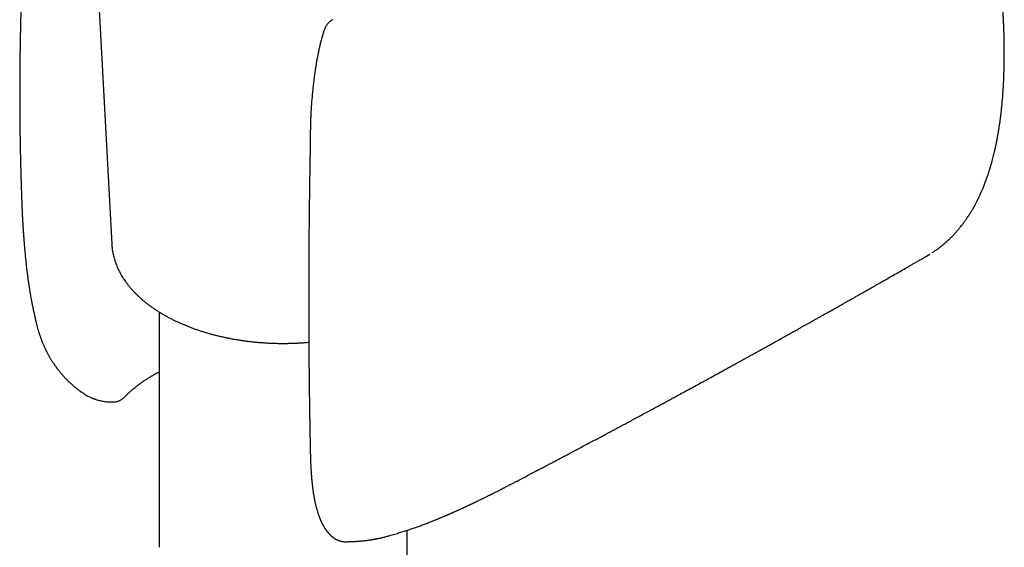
# Model space of a CAD drawing. Header units: millimetres. Extents: x 8 to 813, y 12 to 751.
# Tile 28 of 54: x 753 to 813, y 163 to 195. Entities that reach past the tile are written whole.
import ezdxf

# ---------------------------------------------------------------- set-up
doc = ezdxf.new("R2010")
doc.units = ezdxf.units.MM

msp = doc.modelspace()

# ---------------------------------------------------------------- linework, layer by layer
at = {"color": 7, "linetype": 'Continuous', "lineweight": 30}
for p, q in [((757.254, 205.11), (758.51, 181.453)), ((771.887, 195.033), (771.887, 195.033)), ((758.51, 181.454), (758.51, 181.453)), ((807.81, 180.735), (808.011, 180.858)), ((808.132, 180.932), (808.12, 180.924)), ((808.136, 180.934), (808.154, 180.945)), ((761.376, 177.354), (761.376, 163.121)), ((753.933, 176.738), (753.942, 176.696)), ((759.397, 172.323), (759.389, 172.315)), ((776.376, 160.526), (776.376, 164.149)), ((772.653, 163.461), (772.652, 163.461))]:
    msp.add_line(p, q, dxfattribs=at)
for points, knots in [([(812.51, 193.036), (812.51, 193.074), (812.51, 193.144), (812.509, 193.244), (812.509, 193.33), (812.508, 193.409), (812.507, 193.487), (812.506, 193.568), (812.505, 193.681), (812.502, 193.83), (812.498, 194.018), (812.492, 194.228), (812.485, 194.458), (812.476, 194.701), (812.465, 194.946), (812.452, 195.19), (812.436, 195.47), (812.415, 195.788), (812.388, 196.142), (812.358, 196.49), (812.326, 196.826), (812.292, 197.147), (812.259, 197.436), (812.228, 197.696), (812.197, 197.935), (812.164, 198.176), (812.128, 198.428), (812.088, 198.691), (812.044, 198.964), (812.005, 199.199), (811.972, 199.391), (811.945, 199.538), (811.918, 199.688), (811.889, 199.84), (811.858, 199.999), (811.822, 200.181), (811.779, 200.391), (811.729, 200.632), (811.672, 200.892), (811.63, 201.074), (811.609, 201.167)], [0, 0, 0, 0, 0.014556, 0.027382, 0.038481, 0.048084, 0.057947, 0.068435, 0.079547, 0.101538, 0.125623, 0.151799, 0.182158, 0.213416, 0.244382, 0.275055, 0.30544, 0.350124, 0.394178, 0.437605, 0.47939, 0.518762, 0.555726, 0.585494, 0.61375, 0.642814, 0.673251, 0.705067, 0.738107, 0.771772, 0.789275, 0.806932, 0.824741, 0.842705, 0.8613, 0.881551, 0.907596, 0.936009, 0.966805, 1, 1, 1, 1]), ([(753.057, 197.082), (753.056, 197.048), (753.052, 196.943), (753.047, 196.768), (753.039, 196.538), (753.032, 196.293), (753.024, 196.033), (753.017, 195.774), (753.01, 195.517), (753.003, 195.255), (752.996, 194.986), (752.991, 194.76), (752.987, 194.584), (752.984, 194.466), (752.982, 194.37), (752.981, 194.291), (752.979, 194.223), (752.978, 194.147), (752.976, 194.046), (752.973, 193.924), (752.971, 193.792), (752.969, 193.67), (752.967, 193.562), (752.965, 193.465), (752.964, 193.387), (752.963, 193.324), (752.962, 193.274), (752.961, 193.227), (752.961, 193.184), (752.96, 193.143), (752.959, 193.1), (752.959, 193.048), (752.958, 192.983), (752.957, 192.905), (752.956, 192.819), (752.954, 192.729), (752.953, 192.614), (752.951, 192.478), (752.95, 192.342), (752.949, 192.233), (752.948, 192.153), (752.948, 192.082), (752.947, 192.024), (752.947, 191.978), (752.946, 191.94), (752.946, 191.899), (752.946, 191.846), (752.945, 191.775), (752.945, 191.693), (752.944, 191.607), (752.943, 191.411), (752.942, 191.213), (752.941, 191.014), (752.941, 190.921), (752.941, 190.83), (752.941, 190.744), (752.941, 190.67), (752.941, 190.614), (752.941, 190.569), (752.941, 190.526), (752.941, 190.475), (752.941, 190.412), (752.941, 190.34), (752.941, 190.252), (752.941, 190.153), (752.942, 190.046), (752.942, 189.94), (752.942, 189.836), (752.943, 189.732), (752.943, 189.632), (752.944, 189.539), (752.945, 189.462), (752.945, 189.401), (752.945, 189.355), (752.946, 189.316), (752.946, 189.281), (752.946, 189.245), (752.946, 189.2), (752.947, 189.142), (752.948, 189.075), (752.948, 189.006), (752.949, 188.918), (752.95, 188.808), (752.952, 188.674), (752.953, 188.529), (752.955, 188.392), (752.957, 188.269), (752.958, 188.166), (752.959, 188.071), (752.961, 187.987), (752.962, 187.914), (752.963, 187.846), (752.964, 187.778), (752.965, 187.689), (752.967, 187.576), (752.97, 187.439), (752.972, 187.295), (752.975, 187.148), (752.978, 186.997), (752.981, 186.845), (752.985, 186.696), (752.988, 186.553), (752.991, 186.418), (752.994, 186.292), (752.997, 186.185), (752.999, 186.098), (753.001, 186.029), (753.003, 185.964), (753.004, 185.898), (753.006, 185.828), (753.008, 185.756), (753.01, 185.669), (753.013, 185.568), (753.017, 185.449), (753.02, 185.321), (753.025, 185.178), (753.03, 185.018), (753.035, 184.842), (753.041, 184.648), (753.048, 184.467), (753.053, 184.3), (753.058, 184.153), (753.062, 184.053), (753.064, 184.002)], [0, 0, 0, 0, 0.007608, 0.024, 0.039686, 0.060008, 0.079643, 0.098888, 0.118672, 0.138126, 0.158406, 0.179898, 0.18942, 0.19835, 0.206681, 0.211312, 0.216294, 0.222053, 0.228589, 0.239474, 0.249617, 0.258803, 0.26703, 0.274299, 0.280794, 0.284848, 0.288644, 0.292183, 0.295463, 0.298486, 0.30148, 0.305393, 0.310315, 0.316255, 0.323109, 0.32998, 0.33666, 0.349231, 0.361069, 0.367768, 0.374009, 0.379356, 0.383791, 0.387316, 0.389929, 0.39244, 0.396507, 0.402181, 0.408678, 0.415213, 0.421788, 0.453307, 0.460314, 0.467364, 0.474455, 0.481238, 0.486909, 0.491435, 0.4942, 0.497225, 0.501129, 0.505912, 0.511573, 0.517775, 0.526019, 0.534177, 0.542248, 0.550232, 0.55813, 0.56594, 0.573191, 0.579481, 0.583551, 0.587084, 0.59008, 0.592541, 0.595043, 0.598268, 0.603, 0.608264, 0.613567, 0.618911, 0.628553, 0.638671, 0.649773, 0.661862, 0.670069, 0.678173, 0.685445, 0.691878, 0.697471, 0.702343, 0.707473, 0.713077, 0.722842, 0.733629, 0.7447, 0.755958, 0.767638, 0.779492, 0.791024, 0.80202, 0.812477, 0.822371, 0.831134, 0.837236, 0.842447, 0.847268, 0.852361, 0.85773, 0.863374, 0.869293, 0.877881, 0.886989, 0.896793, 0.907882, 0.920303, 0.934057, 0.949143, 0.965563, 0.976566, 0.988097, 1, 1, 1, 1]), ([(771.887, 195.033), (771.884, 195.031), (771.85, 195.015), (771.792, 194.98), (771.717, 194.928), (771.649, 194.871), (771.588, 194.81), (771.536, 194.747), (771.5, 194.695), (771.475, 194.655), (771.458, 194.625), (771.446, 194.602), (771.437, 194.584), (771.43, 194.57), (771.424, 194.556), (771.416, 194.539), (771.408, 194.521), (771.393, 194.486), (771.371, 194.428), (771.343, 194.347), (771.313, 194.255), (771.283, 194.157), (771.252, 194.053), (771.213, 193.915), (771.166, 193.739), (771.112, 193.524), (771.059, 193.298), (771.009, 193.062), (770.96, 192.821), (770.916, 192.582), (770.877, 192.352), (770.842, 192.136), (770.811, 191.933), (770.785, 191.746), (770.761, 191.574), (770.741, 191.415), (770.721, 191.257), (770.702, 191.091), (770.684, 190.927), (770.667, 190.766), (770.651, 190.608), (770.635, 190.442), (770.62, 190.27), (770.606, 190.112), (770.596, 189.975), (770.588, 189.866), (770.581, 189.771), (770.576, 189.691), (770.571, 189.622), (770.567, 189.552), (770.562, 189.469), (770.557, 189.367), (770.551, 189.252), (770.545, 189.133), (770.54, 189.014), (770.536, 188.894), (770.532, 188.754), (770.528, 188.593), (770.525, 188.417), (770.523, 188.244), (770.522, 188.079), (770.522, 187.915), (770.522, 187.753), (770.521, 187.641), (770.519, 187.582), (770.519, 187.579)], [0, 0, 0, 0, 0.001449, 0.013551, 0.024489, 0.034348, 0.045913, 0.055746, 0.063864, 0.068812, 0.072758, 0.076475, 0.078417, 0.080149, 0.082139, 0.084389, 0.086905, 0.089689, 0.098774, 0.110037, 0.122014, 0.135, 0.148415, 0.162252, 0.187979, 0.21494, 0.243034, 0.272147, 0.302339, 0.33211, 0.360342, 0.38701, 0.412127, 0.435725, 0.45662, 0.476237, 0.495644, 0.516618, 0.539214, 0.558436, 0.578726, 0.6001, 0.622574, 0.645557, 0.661821, 0.676189, 0.688648, 0.699185, 0.707791, 0.716082, 0.72719, 0.741627, 0.757957, 0.774481, 0.791193, 0.808095, 0.825127, 0.851582, 0.876815, 0.901103, 0.925656, 0.949681, 0.974254, 0.99855, 1, 1, 1, 1]), ([(811.598, 185.893), (811.62, 185.962), (811.661, 186.095), (811.719, 186.292), (811.771, 186.477), (811.817, 186.651), (811.859, 186.813), (811.896, 186.964), (811.928, 187.102), (811.958, 187.229), (811.983, 187.346), (812.007, 187.456), (812.029, 187.561), (812.049, 187.663), (812.069, 187.763), (812.095, 187.897), (812.125, 188.064), (812.16, 188.263), (812.191, 188.458), (812.221, 188.655), (812.249, 188.849), (812.276, 189.045), (812.301, 189.245), (812.326, 189.456), (812.347, 189.65), (812.365, 189.828), (812.381, 189.992), (812.396, 190.169), (812.412, 190.36), (812.427, 190.565), (812.442, 190.784), (812.456, 191.018), (812.469, 191.266), (812.481, 191.528), (812.491, 191.803), (812.499, 192.092), (812.505, 192.393), (812.509, 192.709), (812.509, 192.926), (812.51, 193.036)], [0, 0, 0, 0, 0.032589, 0.063159, 0.091725, 0.118304, 0.142905, 0.16554, 0.186217, 0.204943, 0.222474, 0.238228, 0.253522, 0.268483, 0.283112, 0.29741, 0.326937, 0.355357, 0.383256, 0.410656, 0.43888, 0.465427, 0.493296, 0.522488, 0.553012, 0.573633, 0.596018, 0.620169, 0.646088, 0.673776, 0.703235, 0.73447, 0.767483, 0.802279, 0.838862, 0.876537, 0.915948, 0.9571, 1, 1, 1, 1]), ([(770.519, 187.58), (770.519, 187.551), (770.516, 187.427), (770.512, 187.215), (770.507, 186.95), (770.503, 186.704), (770.499, 186.478), (770.495, 186.27), (770.492, 186.082), (770.489, 185.911), (770.486, 185.749), (770.484, 185.594), (770.481, 185.437), (770.479, 185.283), (770.476, 185.127), (770.474, 184.97), (770.47, 184.673), (770.464, 184.237), (770.457, 183.662), (770.451, 183.157), (770.447, 182.722), (770.443, 182.357), (770.44, 181.997), (770.437, 181.646), (770.435, 181.31), (770.433, 181.062), (770.432, 180.892), (770.431, 180.79), (770.431, 180.678), (770.43, 180.553), (770.429, 180.417), (770.429, 180.271), (770.428, 180.114), (770.427, 179.946), (770.427, 179.754), (770.426, 179.536), (770.425, 179.291), (770.425, 179.03), (770.424, 178.754), (770.424, 178.461), (770.424, 178.261), (770.424, 178.158)], [0, 0, 0, 0, 0.009273, 0.038843, 0.066517, 0.092294, 0.116176, 0.137785, 0.157566, 0.175518, 0.191641, 0.20851, 0.224654, 0.240932, 0.257344, 0.273889, 0.290569, 0.351122, 0.412026, 0.472929, 0.511686, 0.550443, 0.589187, 0.626802, 0.66256, 0.696461, 0.706237, 0.717017, 0.72907, 0.742396, 0.756995, 0.772573, 0.78938, 0.807414, 0.826677, 0.851211, 0.877486, 0.905502, 0.93526, 0.966759, 1, 1, 1, 1]), ([(808.154, 180.945), (808.185, 180.966), (808.245, 181.005), (808.329, 181.062), (808.402, 181.114), (808.465, 181.159), (808.518, 181.199), (808.561, 181.231), (808.595, 181.257), (808.624, 181.279), (808.651, 181.3), (808.677, 181.321), (808.711, 181.348), (808.753, 181.382), (808.807, 181.426), (808.863, 181.473), (808.92, 181.522), (808.971, 181.567), (809.016, 181.607), (809.052, 181.64), (809.079, 181.665), (809.104, 181.688), (809.132, 181.713), (809.167, 181.746), (809.209, 181.787), (809.27, 181.847), (809.344, 181.92), (809.426, 182.004), (809.502, 182.085), (809.574, 182.164), (809.644, 182.243), (809.712, 182.321), (809.78, 182.401), (809.849, 182.487), (809.917, 182.571), (809.982, 182.655), (810.044, 182.737), (810.105, 182.819), (810.164, 182.902), (810.22, 182.982), (810.267, 183.051), (810.304, 183.106), (810.33, 183.145), (810.354, 183.182), (810.379, 183.219), (810.406, 183.262), (810.436, 183.311), (810.471, 183.366), (810.536, 183.472), (810.63, 183.631), (810.721, 183.796), (810.785, 183.916), (810.821, 183.984), (810.853, 184.047), (810.881, 184.102), (810.904, 184.15), (810.927, 184.195), (810.95, 184.243), (810.977, 184.299), (811.006, 184.361), (811.039, 184.433), (811.075, 184.512), (811.113, 184.597), (811.15, 184.681), (811.187, 184.768), (811.226, 184.863), (811.269, 184.968), (811.314, 185.082), (811.361, 185.205), (811.408, 185.333), (811.457, 185.468), (811.505, 185.607), (811.552, 185.748), (811.583, 185.844), (811.598, 185.893)], [0, 0, 0, 0, 0.01984, 0.037623, 0.053342, 0.066994, 0.078574, 0.08808, 0.095141, 0.100986, 0.106829, 0.1127, 0.118599, 0.128737, 0.14052, 0.154152, 0.166159, 0.17861, 0.189133, 0.197196, 0.203323, 0.208206, 0.21445, 0.222718, 0.232755, 0.24456, 0.266237, 0.286022, 0.303914, 0.322352, 0.339979, 0.357068, 0.374586, 0.392781, 0.412319, 0.428685, 0.445827, 0.462832, 0.479505, 0.495845, 0.511279, 0.520293, 0.528042, 0.534595, 0.541604, 0.549785, 0.559136, 0.569657, 0.581334, 0.619676, 0.65857, 0.67166, 0.684169, 0.6953, 0.705052, 0.713425, 0.72043, 0.728787, 0.738464, 0.749462, 0.760984, 0.775691, 0.790109, 0.804239, 0.818301, 0.83391, 0.851392, 0.870751, 0.890151, 0.911128, 0.932902, 0.95497, 0.977335, 1, 1, 1, 1]), ([(753.064, 183.993), (753.064, 183.979), (753.066, 183.942), (753.068, 183.881), (753.071, 183.809), (753.076, 183.672), (753.083, 183.521), (753.09, 183.354), (753.096, 183.232), (753.103, 183.102), (753.109, 182.981), (753.115, 182.87), (753.121, 182.772), (753.127, 182.671), (753.133, 182.566), (753.14, 182.46), (753.146, 182.36), (753.152, 182.272), (753.157, 182.2), (753.161, 182.144), (753.164, 182.102), (753.166, 182.069), (753.168, 182.039), (753.171, 182.004), (753.174, 181.959), (753.179, 181.887), (753.187, 181.785), (753.197, 181.657), (753.207, 181.524), (753.219, 181.387), (753.23, 181.247), (753.243, 181.103), (753.262, 180.898), (753.288, 180.629), (753.323, 180.297), (753.353, 180.037), (753.376, 179.849), (753.39, 179.735), (753.404, 179.62), (753.419, 179.505), (753.435, 179.393), (753.449, 179.289), (753.462, 179.196), (753.474, 179.115), (753.483, 179.05), (753.49, 179.004), (753.496, 178.968), (753.501, 178.934), (753.507, 178.891), (753.515, 178.839), (753.526, 178.773), (753.539, 178.693), (753.555, 178.59), (753.577, 178.462), (753.603, 178.309), (753.635, 178.133), (753.672, 177.936), (753.715, 177.719), (753.763, 177.482), (753.819, 177.225), (753.875, 176.975), (753.914, 176.81), (753.931, 176.737)], [0, 0, 0, 0, 0.005389, 0.015323, 0.02513, 0.03481, 0.071638, 0.08754, 0.104274, 0.122279, 0.141557, 0.154488, 0.167933, 0.181894, 0.19637, 0.211354, 0.225419, 0.237493, 0.247578, 0.254941, 0.260702, 0.264863, 0.268367, 0.273137, 0.279229, 0.286643, 0.303017, 0.320813, 0.339057, 0.357752, 0.376896, 0.39649, 0.416533, 0.461144, 0.50644, 0.552252, 0.567798, 0.583406, 0.599077, 0.61481, 0.630572, 0.644972, 0.657302, 0.669069, 0.678018, 0.684151, 0.688157, 0.692729, 0.698138, 0.705589, 0.714408, 0.725421, 0.738723, 0.756974, 0.778299, 0.802706, 0.830203, 0.860801, 0.893881, 0.929973, 0.969093, 1, 1, 1, 1]), ([(758.511, 181.455), (758.512, 181.434), (758.515, 181.365), (758.526, 181.25), (758.543, 181.109), (758.566, 180.968), (758.595, 180.827), (758.628, 180.687), (758.667, 180.547), (758.711, 180.408), (758.761, 180.269), (758.815, 180.131), (758.875, 179.994), (758.94, 179.857), (759.01, 179.722), (759.086, 179.587), (759.167, 179.454), (759.252, 179.321), (759.343, 179.19), (759.439, 179.06), (759.54, 178.932), (759.645, 178.804), (759.756, 178.679), (759.871, 178.555), (759.991, 178.433), (760.116, 178.312), (760.245, 178.193), (760.379, 178.076), (760.518, 177.961), (760.66, 177.848), (760.807, 177.738), (760.958, 177.629), (761.113, 177.522), (761.272, 177.418), (761.435, 177.316), (761.602, 177.216), (761.772, 177.119), (761.946, 177.024), (762.124, 176.932), (762.305, 176.842), (762.489, 176.754), (762.677, 176.67), (762.867, 176.587), (763.061, 176.508), (763.258, 176.431), (763.457, 176.357), (763.659, 176.286), (763.864, 176.217), (764.071, 176.151), (764.281, 176.088), (764.492, 176.028), (764.707, 175.971), (764.923, 175.917), (765.141, 175.865), (765.361, 175.817), (765.583, 175.771), (765.806, 175.729), (766.031, 175.689), (766.257, 175.653), (766.485, 175.619), (766.714, 175.589), (766.944, 175.562), (767.174, 175.538), (767.406, 175.516), (767.639, 175.498), (767.872, 175.483), (768.105, 175.472), (768.339, 175.463), (768.573, 175.457), (768.808, 175.455), (769.042, 175.455), (769.276, 175.459), (769.511, 175.466), (769.744, 175.476), (769.978, 175.489), (770.207, 175.505), (770.358, 175.518), (770.432, 175.524)], [0, 0, 0, 0, 0.005764, 0.018709, 0.03166, 0.044623, 0.057603, 0.070602, 0.083625, 0.096675, 0.109755, 0.122866, 0.136011, 0.149191, 0.162405, 0.175655, 0.188939, 0.202257, 0.215607, 0.228988, 0.242398, 0.255834, 0.269296, 0.282779, 0.296282, 0.309803, 0.323339, 0.336888, 0.350448, 0.364017, 0.377594, 0.391176, 0.404763, 0.418352, 0.431943, 0.445535, 0.459126, 0.472717, 0.486305, 0.499891, 0.513475, 0.527056, 0.540633, 0.554207, 0.567777, 0.581344, 0.594907, 0.608466, 0.622021, 0.635573, 0.649121, 0.662666, 0.676207, 0.689745, 0.70328, 0.716812, 0.730341, 0.743867, 0.757392, 0.770914, 0.784433, 0.797951, 0.811468, 0.824982, 0.838496, 0.852008, 0.86552, 0.879031, 0.892541, 0.906051, 0.919561, 0.933071, 0.946581, 0.960092, 0.973603, 0.987116, 1, 1, 1, 1]), ([(782.218, 166.706), (782.225, 166.71), (782.263, 166.73), (782.332, 166.766), (782.447, 166.825), (782.585, 166.897), (782.749, 166.983), (782.962, 167.094), (783.225, 167.231), (783.534, 167.393), (783.849, 167.558), (784.145, 167.713), (784.418, 167.857), (784.665, 167.986), (784.902, 168.111), (785.131, 168.232), (785.352, 168.348), (785.568, 168.462), (785.783, 168.575), (786.004, 168.692), (786.256, 168.825), (786.542, 168.976), (786.859, 169.145), (787.172, 169.31), (787.477, 169.473), (787.774, 169.631), (788.07, 169.788), (788.36, 169.943), (788.636, 170.09), (788.887, 170.225), (789.116, 170.347), (789.331, 170.462), (789.549, 170.579), (789.774, 170.699), (790.031, 170.837), (790.32, 170.993), (790.64, 171.165), (790.955, 171.334), (791.261, 171.5), (791.558, 171.66), (791.85, 171.818), (792.131, 171.97), (792.398, 172.115), (792.682, 172.269), (792.992, 172.437), (793.339, 172.626), (793.702, 172.824), (794.079, 173.029), (794.465, 173.24), (794.858, 173.455), (795.253, 173.672), (795.597, 173.861), (795.888, 174.021), (796.126, 174.151), (796.357, 174.279), (796.58, 174.402), (796.792, 174.519), (796.992, 174.629), (797.185, 174.736), (797.377, 174.842), (797.577, 174.953), (797.787, 175.069), (798.007, 175.191), (798.238, 175.319), (798.482, 175.455), (798.741, 175.599), (799.015, 175.751), (799.247, 175.88), (799.431, 175.983), (799.561, 176.055), (799.685, 176.125), (799.8, 176.189), (799.915, 176.253), (800.027, 176.315), (800.134, 176.375), (800.222, 176.425), (800.299, 176.468), (800.373, 176.509), (800.454, 176.554), (800.543, 176.604), (800.64, 176.658), (800.753, 176.722), (800.884, 176.795), (801.033, 176.879), (801.193, 176.969), (801.364, 177.065), (801.595, 177.195), (801.882, 177.356), (802.169, 177.518), (802.402, 177.65), (802.581, 177.751), (802.759, 177.851), (802.935, 177.951), (803.108, 178.048), (803.261, 178.135), (803.393, 178.21), (803.503, 178.272), (803.602, 178.328), (803.691, 178.378), (803.769, 178.423), (803.847, 178.467), (803.931, 178.515), (804.029, 178.57), (804.138, 178.633), (804.26, 178.702), (804.393, 178.777), (804.536, 178.859), (804.691, 178.947), (804.856, 179.041), (805.1, 179.18), (805.416, 179.36), (805.797, 179.578), (806.168, 179.79), (806.464, 179.96), (806.692, 180.091), (806.857, 180.185), (807.03, 180.285), (807.213, 180.39), (807.405, 180.5), (807.606, 180.617), (807.744, 180.696), (807.814, 180.736)], [0, 0, 0, 0, 0.000804, 0.004366, 0.008049, 0.014083, 0.020417, 0.027051, 0.038844, 0.050832, 0.062998, 0.07534, 0.085149, 0.094724, 0.103921, 0.112741, 0.121332, 0.129543, 0.137809, 0.146356, 0.155184, 0.167169, 0.179544, 0.192119, 0.203511, 0.215058, 0.226722, 0.238002, 0.248747, 0.258957, 0.267264, 0.275456, 0.283926, 0.292676, 0.301708, 0.313942, 0.32643, 0.339113, 0.350602, 0.362245, 0.373728, 0.384676, 0.395088, 0.404966, 0.417838, 0.431354, 0.445559, 0.460343, 0.47542, 0.490776, 0.506386, 0.521701, 0.531204, 0.540489, 0.549558, 0.55832, 0.566665, 0.574455, 0.581845, 0.589274, 0.597035, 0.605299, 0.61391, 0.622906, 0.632467, 0.642617, 0.653357, 0.664686, 0.669846, 0.675061, 0.67996, 0.684478, 0.688615, 0.693457, 0.697645, 0.70118, 0.703855, 0.706706, 0.709878, 0.713372, 0.717188, 0.721325, 0.726715, 0.732568, 0.738884, 0.745663, 0.752627, 0.766154, 0.779475, 0.786583, 0.79363, 0.800618, 0.807546, 0.814415, 0.820993, 0.825704, 0.83001, 0.83391, 0.837405, 0.840495, 0.843192, 0.846571, 0.850422, 0.854745, 0.85954, 0.864807, 0.87044, 0.876528, 0.883071, 0.889965, 0.905422, 0.920465, 0.935096, 0.949314, 0.955569, 0.962032, 0.968873, 0.97609, 0.983683, 0.991653, 1, 1, 1, 1]), ([(770.424, 178.158), (770.424, 178.055), (770.424, 177.855), (770.424, 177.565), (770.425, 177.294), (770.425, 177.041), (770.426, 176.808), (770.427, 176.595), (770.427, 176.401), (770.428, 176.224), (770.429, 176.045), (770.43, 175.858), (770.431, 175.657), (770.432, 175.455), (770.433, 175.252), (770.435, 175.04), (770.436, 174.824), (770.438, 174.607), (770.44, 174.401), (770.441, 174.208), (770.443, 174.019), (770.445, 173.828), (770.447, 173.627), (770.45, 173.379), (770.453, 173.085), (770.457, 172.752), (770.461, 172.42), (770.466, 172.094), (770.47, 171.775), (770.475, 171.461), (770.479, 171.214), (770.482, 171.034), (770.484, 170.917), (770.486, 170.801), (770.488, 170.68), (770.49, 170.549), (770.492, 170.405), (770.495, 170.246), (770.499, 170.07), (770.502, 169.877), (770.506, 169.664), (770.511, 169.437), (770.516, 169.193), (770.521, 168.953), (770.525, 168.795), (770.526, 168.722)], [0, 0, 0, 0, 0.032188, 0.062452, 0.090794, 0.117212, 0.141708, 0.163895, 0.184228, 0.202707, 0.219331, 0.240576, 0.261648, 0.282857, 0.304202, 0.325684, 0.349699, 0.372674, 0.394356, 0.414744, 0.434011, 0.454032, 0.47532, 0.497875, 0.532936, 0.568801, 0.604057, 0.638704, 0.672746, 0.706235, 0.739184, 0.751726, 0.764187, 0.776569, 0.789105, 0.803015, 0.818471, 0.835476, 0.854028, 0.875124, 0.897919, 0.922413, 0.948606, 0.976499, 1, 1, 1, 1]), ([(753.936, 176.713), (753.943, 176.684), (753.957, 176.627), (753.976, 176.55), (753.994, 176.478), (754.015, 176.399), (754.039, 176.315), (754.062, 176.233), (754.085, 176.158), (754.105, 176.095), (754.121, 176.043), (754.135, 176.001), (754.148, 175.962), (754.162, 175.919), (754.182, 175.861), (754.207, 175.791), (754.237, 175.71), (754.27, 175.624), (754.304, 175.537), (754.34, 175.45), (754.378, 175.361), (754.417, 175.271), (754.456, 175.186), (754.493, 175.109), (754.523, 175.047), (754.546, 175), (754.566, 174.962), (754.588, 174.919), (754.616, 174.865), (754.655, 174.792), (754.701, 174.71), (754.749, 174.626), (754.792, 174.552), (754.831, 174.487), (754.869, 174.426), (754.909, 174.364), (754.976, 174.261), (755.073, 174.119), (755.173, 173.982), (755.243, 173.889), (755.282, 173.839), (755.323, 173.787), (755.371, 173.727), (755.426, 173.662), (755.48, 173.598), (755.53, 173.541), (755.574, 173.492), (755.617, 173.445), (755.66, 173.399), (755.704, 173.351), (755.753, 173.301), (755.804, 173.249), (755.854, 173.199), (755.902, 173.153), (755.946, 173.11), (755.989, 173.07), (756.029, 173.034), (756.069, 172.997), (756.113, 172.959), (756.163, 172.915), (756.219, 172.867), (756.28, 172.816), (756.342, 172.765), (756.405, 172.716), (756.465, 172.669), (756.52, 172.628), (756.561, 172.598), (756.596, 172.572), (756.63, 172.548), (756.675, 172.516), (756.731, 172.477), (756.786, 172.44), (756.823, 172.416), (756.837, 172.407)], [0, 0, 0, 0, 0.013991, 0.027565, 0.042126, 0.057872, 0.07481, 0.092941, 0.107654, 0.120521, 0.131174, 0.139611, 0.145894, 0.154665, 0.166152, 0.18036, 0.197242, 0.21495, 0.232577, 0.250126, 0.268718, 0.287221, 0.305554, 0.321923, 0.335595, 0.344439, 0.35164, 0.360089, 0.371681, 0.386422, 0.406978, 0.425334, 0.441422, 0.455247, 0.468478, 0.482294, 0.496697, 0.538329, 0.580129, 0.592769, 0.604229, 0.616021, 0.630438, 0.647456, 0.663959, 0.678104, 0.689947, 0.701566, 0.714013, 0.725175, 0.738361, 0.753065, 0.766446, 0.778065, 0.790305, 0.800902, 0.810976, 0.820535, 0.831054, 0.843406, 0.857681, 0.872523, 0.887448, 0.902457, 0.917035, 0.929599, 0.940037, 0.945535, 0.953319, 0.963464, 0.975971, 0.990839, 1, 1, 1, 1]), ([(759.398, 172.322), (759.408, 172.333), (759.431, 172.356), (759.466, 172.391), (759.5, 172.423), (759.528, 172.45), (759.551, 172.472), (759.569, 172.488), (759.584, 172.502), (759.605, 172.522), (759.636, 172.549), (759.677, 172.586), (759.734, 172.636), (759.807, 172.698), (759.895, 172.771), (759.982, 172.84), (760.065, 172.904), (760.145, 172.965), (760.227, 173.025), (760.309, 173.084), (760.393, 173.142), (760.474, 173.197), (760.553, 173.25), (760.628, 173.298), (760.701, 173.344), (760.774, 173.39), (760.841, 173.43), (760.902, 173.467), (760.958, 173.5), (761.012, 173.531), (761.061, 173.559), (761.103, 173.583), (761.142, 173.604), (761.182, 173.627), (761.229, 173.652), (761.281, 173.68), (761.331, 173.707), (761.364, 173.724), (761.376, 173.73)], [0, 0, 0, 0, 0.023839, 0.05163, 0.075352, 0.095012, 0.110614, 0.122161, 0.131256, 0.141079, 0.164299, 0.19107, 0.219431, 0.270808, 0.322798, 0.372631, 0.41481, 0.456474, 0.498601, 0.539762, 0.578896, 0.620106, 0.654322, 0.688806, 0.721478, 0.752489, 0.784914, 0.807567, 0.831345, 0.855028, 0.875456, 0.892469, 0.906304, 0.922707, 0.941339, 0.962198, 0.985323, 1, 1, 1, 1]), ([(756.837, 172.406), (756.876, 172.381), (756.952, 172.332), (757.063, 172.27), (757.161, 172.22), (757.245, 172.181), (757.309, 172.153), (757.355, 172.134), (757.386, 172.122), (757.415, 172.111), (757.446, 172.099), (757.493, 172.082), (757.558, 172.06), (757.647, 172.033), (757.754, 172.004), (757.871, 171.977), (757.995, 171.953), (758.124, 171.934), (758.268, 171.92), (758.427, 171.91), (758.538, 171.911), (758.596, 171.911)], [0, 0, 0, 0, 0.0784268, 0.1500336, 0.2111073, 0.26165, 0.3016674, 0.3257292, 0.3432977, 0.3571318, 0.3752362, 0.3981223, 0.4388592, 0.4892725, 0.5493977, 0.6192971, 0.682325, 0.7517592, 0.827722, 0.9103879, 1, 1, 1, 1]), ([(758.596, 171.912), (758.615, 171.912), (758.659, 171.913), (758.727, 171.922), (758.801, 171.936), (758.874, 171.955), (758.943, 171.98), (759.008, 172.008), (759.069, 172.04), (759.127, 172.076), (759.183, 172.115), (759.235, 172.158), (759.275, 172.194), (759.295, 172.217), (759.301, 172.223)], [0, 0, 0, 0, 0.071976, 0.166029, 0.260591, 0.355808, 0.451883, 0.538789, 0.625578, 0.712168, 0.798421, 0.884063, 0.96848, 1, 1, 1, 1]), ([(759.301, 172.222), (759.313, 172.235), (759.336, 172.259), (759.367, 172.292), (759.383, 172.308), (759.39, 172.315)], [0, 0, 0, 0, 0.385984, 0.719437, 1, 1, 1, 1]), ([(770.526, 168.721), (770.528, 168.655), (770.532, 168.513), (770.539, 168.304), (770.547, 168.1), (770.556, 167.915), (770.566, 167.748), (770.576, 167.6), (770.585, 167.47), (770.595, 167.356), (770.603, 167.261), (770.61, 167.184), (770.616, 167.122), (770.621, 167.068), (770.626, 167.02), (770.632, 166.97), (770.638, 166.912), (770.646, 166.846), (770.654, 166.772), (770.666, 166.676), (770.682, 166.559), (770.702, 166.424), (770.719, 166.314), (770.733, 166.231), (770.743, 166.178), (770.751, 166.133), (770.758, 166.096), (770.764, 166.063), (770.771, 166.027), (770.78, 165.981), (770.791, 165.925), (770.804, 165.863), (770.818, 165.798), (770.832, 165.735), (770.847, 165.674), (770.863, 165.607), (770.883, 165.528), (770.908, 165.437), (770.934, 165.344), (770.962, 165.254), (770.989, 165.167), (771.018, 165.083), (771.043, 165.013), (771.064, 164.958), (771.078, 164.919), (771.091, 164.886), (771.104, 164.855), (771.118, 164.822), (771.133, 164.785), (771.149, 164.747), (771.165, 164.712), (771.18, 164.679), (771.194, 164.649), (771.208, 164.621), (771.221, 164.593), (771.235, 164.566), (771.25, 164.535), (771.267, 164.503), (771.284, 164.472), (771.298, 164.446), (771.31, 164.425), (771.32, 164.408), (771.33, 164.39), (771.341, 164.371), (771.359, 164.341), (771.383, 164.302), (771.412, 164.256), (771.44, 164.215), (771.465, 164.179), (771.487, 164.149), (771.505, 164.124), (771.522, 164.102), (771.541, 164.078), (771.562, 164.051), (771.585, 164.023), (771.609, 163.995), (771.632, 163.968), (771.654, 163.945), (771.673, 163.924), (771.691, 163.906), (771.708, 163.888), (771.724, 163.872), (771.741, 163.855), (771.762, 163.835), (771.789, 163.81), (771.822, 163.781), (771.854, 163.754), (771.875, 163.738), (771.882, 163.732)], [0, 0, 0, 0, 0.030451, 0.064701, 0.096404, 0.125572, 0.152205, 0.175892, 0.19713, 0.215915, 0.23242, 0.244162, 0.254603, 0.263743, 0.271582, 0.27942, 0.289255, 0.301117, 0.313918, 0.327411, 0.351631, 0.376096, 0.40058, 0.411914, 0.421916, 0.430424, 0.437436, 0.442963, 0.449251, 0.457936, 0.469023, 0.481897, 0.493847, 0.507618, 0.519253, 0.53054, 0.548344, 0.567702, 0.587259, 0.606783, 0.625646, 0.643986, 0.662858, 0.672791, 0.681804, 0.689329, 0.695842, 0.703554, 0.712745, 0.721881, 0.730348, 0.738139, 0.745254, 0.752673, 0.758665, 0.765459, 0.773056, 0.78146, 0.789644, 0.796431, 0.801545, 0.805539, 0.809865, 0.814933, 0.820745, 0.832979, 0.845659, 0.856884, 0.866648, 0.875181, 0.881493, 0.887401, 0.893686, 0.901823, 0.909542, 0.918226, 0.926125, 0.932842, 0.939051, 0.944548, 0.949799, 0.954852, 0.959342, 0.965476, 0.973258, 0.982692, 0.993782, 1, 1, 1, 1]), ([(775.034, 163.751), (775.062, 163.759), (775.151, 163.782), (775.297, 163.822), (775.471, 163.871), (775.634, 163.918), (775.788, 163.964), (775.927, 164.006), (776.068, 164.05), (776.206, 164.094), (776.347, 164.139), (776.487, 164.185), (776.664, 164.245), (776.878, 164.319), (777.124, 164.407), (777.366, 164.496), (777.613, 164.59), (777.867, 164.689), (778.128, 164.794), (778.323, 164.874), (778.453, 164.929), (778.52, 164.957), (778.586, 164.984), (778.639, 165.007), (778.682, 165.025), (778.72, 165.042), (778.762, 165.06), (778.804, 165.078), (778.843, 165.094), (778.882, 165.111), (778.932, 165.133), (778.99, 165.158), (779.049, 165.184), (779.103, 165.208), (779.177, 165.24), (779.274, 165.284), (779.4, 165.34), (779.519, 165.394), (779.641, 165.449), (779.733, 165.491), (779.809, 165.526), (779.859, 165.549), (779.908, 165.572), (779.953, 165.592), (779.996, 165.612), (780.044, 165.635), (780.097, 165.66), (780.151, 165.685), (780.197, 165.707), (780.236, 165.725), (780.272, 165.742), (780.314, 165.762), (780.366, 165.786), (780.42, 165.812), (780.472, 165.836), (780.521, 165.86), (780.572, 165.884), (780.627, 165.911), (780.685, 165.939), (780.751, 165.97), (780.825, 166.006), (780.896, 166.041), (780.97, 166.077), (781.045, 166.114), (781.127, 166.154), (781.201, 166.19), (781.274, 166.227), (781.342, 166.261), (781.403, 166.291), (781.451, 166.315), (781.497, 166.338), (781.547, 166.363), (781.594, 166.386), (781.635, 166.407), (781.694, 166.437), (781.771, 166.476), (781.857, 166.52), (781.936, 166.561), (782.007, 166.597), (782.072, 166.631), (782.134, 166.663), (782.189, 166.691), (782.228, 166.712), (782.244, 166.72)], [0, 0, 0, 0, 0.011572, 0.03568, 0.058785, 0.081738, 0.101591, 0.120813, 0.138117, 0.158564, 0.176964, 0.194899, 0.21554, 0.248921, 0.282036, 0.315848, 0.347768, 0.383433, 0.41988, 0.455394, 0.464125, 0.473552, 0.483238, 0.491257, 0.495716, 0.500958, 0.507039, 0.513308, 0.518258, 0.523278, 0.529704, 0.538941, 0.547424, 0.554241, 0.561746, 0.577986, 0.595149, 0.614131, 0.628005, 0.646618, 0.6526, 0.659915, 0.667649, 0.673347, 0.678923, 0.685819, 0.693642, 0.701357, 0.708421, 0.713406, 0.71762, 0.723639, 0.731335, 0.739762, 0.74652, 0.753241, 0.760733, 0.768018, 0.776836, 0.785304, 0.796139, 0.808256, 0.815878, 0.827462, 0.840348, 0.850832, 0.859276, 0.871766, 0.880045, 0.885234, 0.892321, 0.900108, 0.906717, 0.912208, 0.917753, 0.932083, 0.945754, 0.954691, 0.966341, 0.976185, 0.982889, 0.993249, 1, 1, 1, 1]), ([(771.903, 163.715), (771.914, 163.707), (771.942, 163.685), (771.987, 163.655), (772.033, 163.627), (772.073, 163.605), (772.116, 163.583), (772.158, 163.563), (772.201, 163.545), (772.242, 163.53), (772.291, 163.513), (772.346, 163.497), (772.394, 163.486), (772.43, 163.479), (772.456, 163.474), (772.489, 163.469), (772.532, 163.464), (772.589, 163.46), (772.63, 163.459), (772.653, 163.459)], [0, 0, 0, 0, 0.0585807, 0.1437442, 0.2139068, 0.2694681, 0.312478, 0.3754221, 0.4308182, 0.4833144, 0.5471243, 0.6230812, 0.6963611, 0.7278476, 0.7561061, 0.7932247, 0.8467194, 0.9159291, 1, 1, 1, 1]), ([(772.652, 163.461), (772.674, 163.461), (772.732, 163.461), (772.82, 163.462), (772.912, 163.464), (772.992, 163.467), (773.088, 163.471), (773.201, 163.476), (773.322, 163.483), (773.427, 163.49), (773.519, 163.497), (773.59, 163.504), (773.648, 163.509), (773.696, 163.514), (773.753, 163.519), (773.82, 163.527), (773.897, 163.535), (773.977, 163.545), (774.051, 163.555), (774.116, 163.564), (774.176, 163.573), (774.233, 163.582), (774.29, 163.591), (774.345, 163.601), (774.398, 163.61), (774.451, 163.62), (774.51, 163.631), (774.579, 163.645), (774.66, 163.662), (774.735, 163.678), (774.786, 163.69), (774.806, 163.695)], [0, 0, 0, 0, 0.02835, 0.075508, 0.115977, 0.150067, 0.18172, 0.242485, 0.300262, 0.34419, 0.384539, 0.423785, 0.441942, 0.463304, 0.48979, 0.520877, 0.555872, 0.597378, 0.632254, 0.660822, 0.688806, 0.716384, 0.741925, 0.770007, 0.795278, 0.819199, 0.847989, 0.883062, 0.923794, 0.969931, 1, 1, 1, 1]), ([(774.806, 163.695), (774.815, 163.697), (774.851, 163.705), (774.912, 163.72), (774.986, 163.739), (775.035, 163.752), (775.057, 163.758)], [0, 0, 0, 0, 0.121295, 0.454018, 0.745847, 1, 1, 1, 1])]:
    msp.add_open_spline(points, degree=3, knots=knots, dxfattribs=at)

doc.saveas('drawing.dxf')
